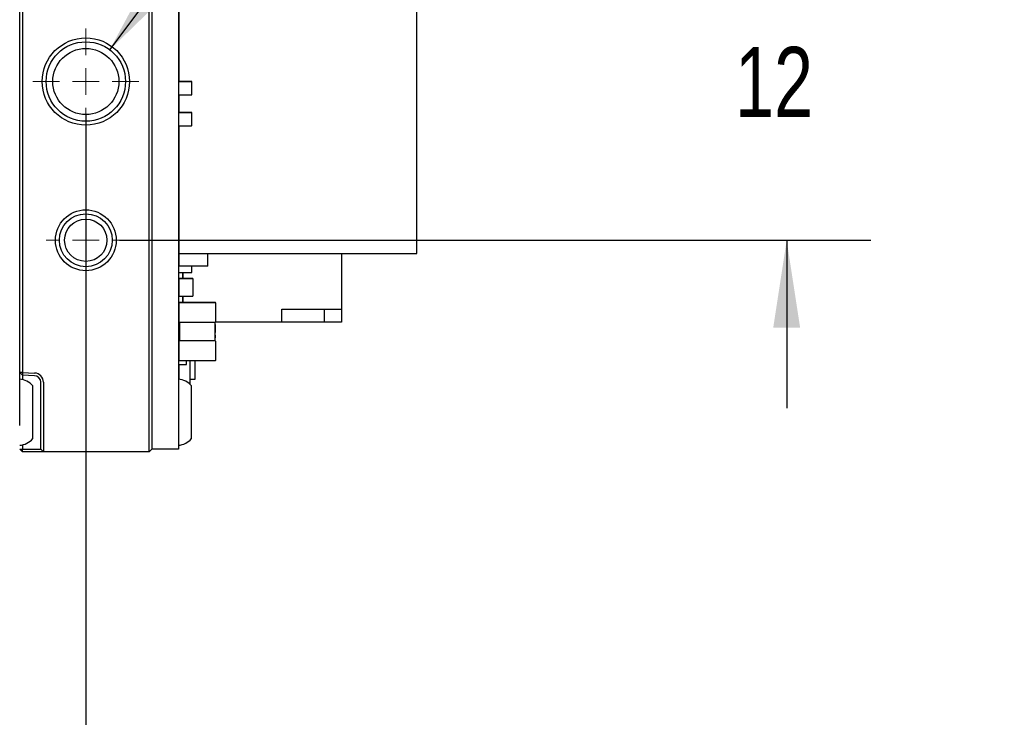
# Paper-space layout 'IX body' of a CAD drawing. Header units: millimetres. Extents: x 5 to 274, y 4 to 211.
# Tile 4 of 24: x 128 to 165, y 37 to 64. Entities that reach past the tile are written whole.
import ezdxf

# ---------------------------------------------------------------- set-up
doc = ezdxf.new("R2010")
doc.units = ezdxf.units.MM
doc.layers.add('DIMENSIONS', color=8, linetype='Continuous')
doc.styles.add('SLDTEXTSTYLE0', font='TXT', dxfattribs={"width": 0.75})
doc.styles.add('SLDTEXTSTYLE6', font='TXT', dxfattribs={"width": 0.678571})
doc.dimstyles.new('SLDDIMSTYLE11', dxfattribs={"dimtxt": 2.645833, "dimasz": 3.302, "dimexe": 0, "dimexo": 0.0625, "dimgap": 0.661458, "dimtad": 0, "dimtih": 1, "dimtoh": 1, "dimdec": 0, "dimrnd": 1e-09, "dimzin": 12, "dimdsep": 46, "dimtxsty": 'SLDTEXTSTYLE0', "dimsah": 1, "dimcen": 0.09, "dimadec": 0, "dimazin": 3, "dimtol": 1, "dimtp": 0.5, "dimtm": 0.5, "dimtfac": 1, "dimtdec": 1, "dimtmove": 0, "dimatfit": 0, "dimfxl": 1, "dimfrac": 2, "dimtolj": 1, "dimarcsym": 0})
doc.dimstyles.new('SLDDIMSTYLE8', dxfattribs={"dimtxt": 2.645833, "dimasz": 3.302, "dimexe": 0, "dimexo": 0.0625, "dimgap": 0.661458, "dimtad": 0, "dimtih": 1, "dimtoh": 1, "dimdec": 0, "dimrnd": 1e-09, "dimzin": 12, "dimdsep": 46, "dimtxsty": 'SLDTEXTSTYLE0', "dimsah": 1, "dimcen": 0.09, "dimadec": 0, "dimazin": 3, "dimtfac": 1, "dimtdec": 0, "dimtmove": 0, "dimatfit": 0, "dimfxl": 1, "dimfrac": 2, "dimtolj": 1, "dimtzin": 12, "dimarcsym": 0})
doc.dimstyles.new('SLDDIMSTYLE9', dxfattribs={"dimtxt": 2.645833, "dimasz": 3.302, "dimexe": 0, "dimexo": 0.0625, "dimgap": 0.661458, "dimtad": 0, "dimtih": 1, "dimtoh": 1, "dimdec": 6, "dimrnd": 1e-09, "dimzin": 12, "dimdsep": 46, "dimtxsty": 'SLDTEXTSTYLE0', "dimsah": 1, "dimcen": 0, "dimadec": 0, "dimazin": 3, "dimtfac": 1, "dimtofl": 0, "dimtmove": 0, "dimatfit": 3, "dimfxl": 1, "dimfrac": 2, "dimtolj": 1, "dimtzin": 12, "dimarcsym": 0})

# ---------------------------------------------------------------- blocks, each defined once
blk = doc.blocks.new('_D_47')
at = {"layer": 'DIMENSIONS'}
for p, q in [((156.542, 67.365), (156.542, 73.715)), ((131.319, 67.365), (159.717, 67.365)), ((131.319, 55.365), (159.717, 55.365)), ((156.542, 55.365), (156.542, 49.015))]:
    blk.add_line(p, q, dxfattribs=at)
for points in [[(156.542, 67.365), (157.05, 70.667), (156.034, 70.667)], [(156.542, 55.365), (156.034, 52.063), (157.05, 52.063)]]:
    blk.add_solid(points, dxfattribs=at)
at = {"layer": 'DIMENSIONS', "insert": (154.587, 62.674), "char_height": 2.6458, "attachment_point": 1, "style": 'SLDTEXTSTYLE0'}
blk.add_mtext('12', dxfattribs=at)
blk = doc.blocks.new('_D_49')
at = {"layer": 'DIMENSIONS'}
for p, q in [((130.049, 60.095), (130.049, 30.19)), ((118.049, 44.595), (118.049, 30.19)), ((118.049, 33.365), (111.699, 33.365)), ((130.049, 33.365), (136.399, 33.365))]:
    blk.add_line(p, q, dxfattribs=at)
for points in [[(118.049, 33.365), (114.747, 33.873), (114.747, 32.857)], [(130.049, 33.365), (133.351, 32.857), (133.351, 33.873)]]:
    blk.add_solid(points, dxfattribs=at)
at = {"layer": 'DIMENSIONS', "char_height": 2.6458, "attachment_point": 1, "style": 'SLDTEXTSTYLE0'}
for s, insert in [('12', (118.684, 34.674)), ('±0.5', (122.594, 34.674))]:
    blk.add_mtext(s, dxfattribs=dict(at, insert=insert))
blk = doc.blocks.new('SW_SYMBOL_HOLE_DEPTH')
at = {"layer": 'DIMENSIONS', "color": 0}
for p, q in [((0, 875), (800, 875)), ((400, 875), (400, 75)), ((100, 555), (400, 75)), ((700, 555), (400, 75))]:
    blk.add_line(p, q, dxfattribs=at)
blk = doc.blocks.new('_D_51')
at = {"layer": 'DIMENSIONS'}
for p, q in [((130.952, 62.563), (142.244, 77.549)), ((142.244, 77.549), (148.594, 77.549))]:
    blk.add_line(p, q, dxfattribs=at)
blk.add_solid([(130.952, 62.563), (133.345, 64.895), (132.533, 65.506)], dxfattribs=at)
at = {"layer": 'DIMENSIONS', "xscale": 0.003379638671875, "yscale": 0.003379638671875, "zscale": 0.003379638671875}
blk.add_blockref('SW_SYMBOL_HOLE_DEPTH', (162.254, 75.814), dxfattribs=at)
at = {"layer": 'DIMENSIONS', "attachment_point": 1}
for s, insert, char_height, style in [('M3 - 6H', (148.594, 78.858), 2.6458, 'SLDTEXTSTYLE6'), ('3', (167.03, 78.858), 2.646, 'SLDTEXTSTYLE0'), ('MIN', (169.96, 78.858), 2.6458, 'SLDTEXTSTYLE0')]:
    blk.add_mtext(s, dxfattribs=dict(at, insert=insert, char_height=char_height, style=style))
blk = doc.blocks.new('SW_CENTERMARKSYMBOL_32')
at = {"color": 0, "linetype": 'Continuous', "lineweight": 18}
for p, q in [((0, 1), (0, 2)), ((0, 0), (0, 0.5)), ((-1, 0), (-2, 0)), ((0, 0), (-0.5, 0)), ((0, 0), (0, -0.5)), ((0, 0), (0.5, 0)), ((1, 0), (2, 0)), ((0, -1), (0, -2))]:
    blk.add_line(p, q, dxfattribs=at)
blk = doc.blocks.new('SW_CENTERMARKSYMBOL_33')
at = {"color": 0, "linetype": 'Continuous', "lineweight": 18}
for p, q in [((0, 1), (0, 1.5)), ((0, 0), (0, 0.5)), ((-1, 0), (-1.5, 0)), ((0, 0), (-0.5, 0)), ((0, 0), (0, -0.5)), ((0, 0), (0.5, 0)), ((1, 0), (1.5, 0)), ((0, -1), (0, -1.5))]:
    blk.add_line(p, q, dxfattribs=at)

psp = doc.layouts.new('IX body')

# ---------------------------------------------------------------- linework, layer by layer
at = {"color": 7, "linetype": 'Continuous', "lineweight": 25}
for p, q in [((127.5491738, 50.3691047), (127.5491738, 74.3654231)), ((127.5491738, 48.3654231), (127.5491738, 74.3654231)), ((127.6491738, 74.3654231), (127.6491738, 50.361992)), ((132.4491738, 48.3654231), (132.4491738, 74.3654231)), ((132.5491738, 74.3654231), (132.5491738, 48.3654231)), ((133.5491738, 74.3654231), (133.5491738, 48.3654231)), ((133.5636635, 65.8654209), (133.5636635, 61.3655362)), ((142.5636633, 54.8654226), (142.5636633, 65.8654209)), ((133.5536629, 63.4555384), (133.5536629, 62.9755384)), ((133.5636629, 63.4555384), (133.5536629, 63.4555384)), ((133.5536629, 62.9755385), (133.5536629, 62.9255353)), ((133.5636629, 62.9755384), (133.5536629, 62.9755384)), ((133.5636629, 62.9255353), (133.5536629, 62.9255353)), ((133.5536629, 61.3555361), (133.5536629, 60.8755361)), ((133.5636629, 61.3555361), (133.5536629, 61.3555361)), ((133.5536632, 61.3753405), (133.5536632, 61.3555362)), ((133.5636632, 61.3753405), (133.5536632, 61.3753405)), ((133.5636629, 61.3655361), (134.0436629, 61.3655361)), ((133.5636629, 61.3555361), (133.5636629, 61.3655361)), ((134.0436629, 61.3655361), (133.5636629, 61.3655361)), ((134.0436629, 61.3555361), (134.0436629, 61.3655361)), ((134.0436629, 61.3555361), (134.0536629, 61.3555361)), ((134.0536629, 60.8755361), (134.0536629, 61.3555361)), ((133.5636629, 60.8755361), (133.5536629, 60.8755361)), ((133.5636629, 60.8755361), (133.5636629, 60.8655361)), ((133.5636629, 60.8655361), (134.0436629, 60.8655361)), ((133.5636635, 60.8655362), (133.5636635, 60.19554)), ((134.0436629, 60.8755361), (134.0536629, 60.8755361)), ((134.0436629, 60.8655361), (134.0436629, 60.8755361)), ((133.5536629, 60.565539), (133.5536629, 60.18554)), ((133.5636629, 60.565539), (133.5536629, 60.565539)), ((133.5536629, 60.1855398), (133.5536629, 59.7055398)), ((133.5636629, 60.1855398), (133.5536629, 60.1855398)), ((133.5636629, 60.1955398), (134.0436629, 60.1955398)), ((133.5636629, 60.1855398), (133.5636629, 60.1955398)), ((134.0436629, 60.1955398), (133.5636629, 60.1955398)), ((134.0436629, 60.1855398), (134.0436629, 60.1955398)), ((134.0436629, 60.1855398), (134.0536629, 60.1855398)), ((134.0536629, 59.7055398), (134.0536629, 60.1855398)), ((133.5536629, 59.70554), (133.5536629, 59.5403473)), ((133.5636629, 59.7055398), (133.5536629, 59.7055398)), ((133.5636629, 59.7055398), (133.5636629, 59.6955398)), ((133.5636629, 59.6955398), (134.0436629, 59.6955398)), ((133.5636635, 59.69554), (133.5636635, 54.8654226)), ((134.0436629, 59.7055398), (134.0536629, 59.7055398)), ((134.0436629, 59.6955398), (134.0436629, 59.7055398)), ((133.5536629, 59.5403473), (133.5636629, 59.5403473)), ((133.5536629, 58.9403473), (133.5536629, 58.7503473)), ((133.5636629, 58.9403473), (133.5536629, 58.9403473)), ((133.5536629, 58.9403473), (133.5636629, 58.9403473)), ((133.5536629, 56.0655028), (133.5536629, 55.8755028)), ((133.5536629, 55.8755028), (133.5636629, 55.8755028)), ((133.5536629, 55.2755028), (133.5536629, 55.0855028)), ((133.5636629, 55.2755028), (133.5536629, 55.2755028)), ((133.5536629, 55.2755028), (133.5536629, 55.2755028)), ((133.5536629, 55.2755028), (133.5636629, 55.2755028)), ((133.5636635, 54.8654226), (133.5636635, 54.3854241)), ((133.5636635, 54.8654226), (142.5636633, 54.8654226)), ((134.6636639, 54.3854241), (134.6636639, 54.8654226)), ((139.7136611, 54.8654226), (139.7136611, 52.7653182)), ((133.5536629, 54.6355387), (133.5536629, 54.1555387)), ((133.5636629, 54.6355387), (133.5536629, 54.6355387)), ((134.6636639, 54.3854241), (133.5636635, 54.3854241)), ((134.0536629, 54.1555387), (134.0536629, 54.3854241)), ((133.5636629, 54.1555387), (133.5536629, 54.1555387)), ((133.5636629, 54.1555387), (133.5636629, 54.1455387)), ((133.5636629, 54.1455387), (134.0436629, 54.1455387)), ((133.7136609, 53.9229249), (133.7136609, 54.1455388)), ((133.7136611, 54.1455388), (133.7136611, 53.9229249)), ((134.0436629, 54.1555387), (134.0536629, 54.1555387)), ((134.0436629, 54.1455387), (134.0436629, 54.1555387)), ((133.5536629, 53.8655401), (133.5536629, 53.3855401)), ((133.5636629, 53.8655401), (133.5536629, 53.8655401)), ((133.5636635, 53.9229249), (133.5636635, 53.9229248)), ((134.0936635, 53.9229249), (133.5636635, 53.9229249)), ((133.5636635, 53.9229248), (133.5636635, 53.2479248)), ((133.5636635, 53.9229248), (134.0936635, 53.9229248)), ((134.0936635, 53.9229248), (134.0936635, 53.9229249)), ((134.0936635, 53.9229248), (134.0936635, 53.2479248)), ((133.5636629, 53.3855401), (133.5536629, 53.3855401)), ((133.5636635, 53.2479248), (134.0936635, 53.2479248)), ((133.7136609, 53.0155865), (133.7136609, 53.2479248)), ((133.7136611, 53.2479248), (133.7136611, 53.0155865)), ((133.5636635, 52.2957465), (133.5636635, 52.9854265)), ((133.5636636, 52.9854265), (133.5636636, 52.2957465)), ((133.5938235, 53.0155865), (134.9335035, 53.0155865)), ((134.9335036, 53.0155865), (133.5938236, 53.0155865)), ((134.9548299, 53.0067528), (134.9548299, 53.0067529)), ((134.9636636, 52.2957465), (134.9636636, 52.9854265)), ((133.5636609, 52.7653183), (133.563661, 52.7653182)), ((133.5636609, 52.5653183), (133.563661, 52.5653182)), ((137.4636611, 52.7653182), (139.7136611, 52.7653182)), ((137.4636611, 52.2653182), (137.4636611, 52.7653182)), ((139.0636611, 52.7653182), (139.0636611, 52.2653182)), ((139.7136611, 52.7653182), (139.7136611, 52.2653182)), ((133.5724972, 52.2744202), (133.5724972, 52.2744201)), ((133.5938235, 52.2655865), (133.5938235, 51.5655865)), ((133.5938236, 52.2655865), (133.6216154, 52.2655865)), ((133.5938236, 51.5655865), (133.5938236, 52.2655865)), ((133.6216154, 52.2655865), (133.6239836, 52.2655865)), ((133.6239836, 52.2655865), (134.9033436, 52.2655865)), ((134.9078653, 52.2655865), (134.9335036, 52.2655865)), ((134.9335035, 52.1471074), (134.9335035, 52.1229886)), ((134.9335035, 52.0933656), (134.9335035, 52.1174913)), ((134.9335036, 51.5655865), (134.9335036, 52.2655865)), ((137.4636611, 52.2653182), (134.9335036, 52.2653182)), ((134.9335035, 52.1813501), (134.9385036, 52.1813501)), ((134.9335035, 52.1813501), (134.9335035, 52.1755793)), ((134.9385036, 52.1174913), (134.9385035, 52.0933656)), ((134.9385036, 52.1813501), (134.9385036, 52.0144116)), ((139.0636611, 52.2653182), (137.4636611, 52.2653182)), ((139.7136611, 52.2653182), (139.0636611, 52.2653182)), ((134.9335035, 52.0686833), (134.9335035, 52.0630684)), ((134.9335035, 52.0271094), (134.9335035, 52.0197319)), ((134.9335035, 52.0018833), (134.9335035, 51.9719851)), ((134.9335035, 51.9722735), (134.9335035, 51.9231646)), ((134.9335035, 51.9455594), (134.9335035, 51.9722735)), ((134.9335035, 51.9194269), (134.9335035, 51.9562736)), ((134.9335035, 51.9234261), (134.9335035, 51.9194269)), ((134.9335035, 51.9006309), (134.9335035, 51.8740484)), ((134.9335035, 51.8954415), (134.9335035, 51.9006309)), ((134.9335035, 51.854936), (134.9335035, 51.8791401)), ((134.9335035, 51.8046533), (134.9335035, 51.7972891)), ((134.9335035, 51.7270114), (134.9335035, 51.7504162)), ((134.9335035, 52.0772213), (134.9335035, 52.0717302)), ((134.9335035, 52.0382224), (134.9335035, 52.0325941)), ((134.9335035, 52.0144116), (134.9385036, 52.0144116)), ((134.9335035, 52.0018833), (134.9335035, 52.0144116)), ((134.9335035, 52.0018833), (134.9385036, 52.0018833)), ((134.9385036, 51.9562736), (134.9335035, 51.9562736)), ((134.9385036, 51.9234261), (134.9335035, 51.9234261)), ((134.9385036, 51.8791401), (134.9335035, 51.8791401)), ((134.9335035, 51.8687676), (134.9335035, 51.8631457)), ((134.9385036, 51.8687676), (134.9335035, 51.8687676)), ((134.9335035, 51.8547722), (134.9335035, 51.8492811)), ((134.9335035, 51.8157663), (134.9335035, 51.810138)), ((134.9335035, 51.7755575), (134.9335035, 51.7919426)), ((134.9385036, 51.7919426), (134.9335035, 51.7919426)), ((134.9385036, 51.7755575), (134.9335035, 51.7755575)), ((134.9335035, 51.7755575), (134.9335035, 51.7270114)), ((134.9385036, 51.741335), (134.9335035, 51.741335)), ((134.9335035, 51.6971398), (134.9335035, 51.741335)), ((134.9385035, 52.0686833), (134.9385035, 52.0197319)), ((134.9385036, 52.0144116), (134.9385035, 51.9845001)), ((134.9385035, 51.9455594), (134.9385036, 51.9722735)), ((134.9385035, 51.9194269), (134.9385036, 51.9562736)), ((134.9385035, 51.8954415), (134.9385036, 51.9006309)), ((134.9385035, 51.854936), (134.9385036, 51.8791401)), ((134.9385035, 51.7972891), (134.9385035, 51.854936)), ((134.9385035, 51.7620182), (134.9385036, 51.7919426)), ((134.9385036, 51.7270114), (134.9385035, 51.7504162)), ((134.9385036, 52.0772213), (134.9385036, 52.0325941)), ((134.9385036, 51.9562736), (134.9385036, 52.0018833)), ((134.9385036, 51.8791401), (134.9385036, 51.9234261)), ((134.9385036, 51.7919426), (134.9385036, 51.8687676)), ((134.9385036, 51.810138), (134.9385036, 51.8547722)), ((134.9385036, 51.741335), (134.9385036, 51.7755575)), ((134.9385036, 51.6971398), (134.9385036, 51.741335)), ((133.5636635, 51.5854272), (133.5636635, 51.5354265)), ((133.5938235, 51.5854272), (133.5636635, 51.5854272)), ((133.5636635, 50.8457465), (133.5636635, 51.5354265)), ((133.5636636, 51.5354265), (133.5636636, 50.8457465)), ((133.6239836, 51.5655865), (133.5938236, 51.5655865)), ((134.9033436, 51.5655865), (133.6239836, 51.5655865)), ((134.9335036, 51.5655865), (134.9033436, 51.5655865)), ((134.9335035, 51.7187751), (134.9335035, 51.6961106)), ((134.9335035, 51.6961106), (134.9335035, 51.6799268)), ((134.9335035, 51.6503565), (134.9335035, 51.6802417)), ((134.9385035, 51.6503565), (134.9335035, 51.6503565)), ((134.9335035, 51.7098515), (134.9335035, 51.6971398)), ((134.9385036, 51.7098515), (134.9335035, 51.7098515)), ((134.9335035, 51.6802417), (134.9385036, 51.6802417)), ((134.9385035, 51.6503565), (134.9385036, 51.6802417)), ((134.9385036, 51.6802417), (134.9385036, 51.7098515)), ((134.9548299, 51.5567528), (134.9548299, 51.5567529)), ((134.9636636, 50.8457465), (134.9636636, 51.5354265)), ((133.5536632, 51.2563434), (133.5536632, 51.1163434)), ((133.5536632, 51.1163434), (133.5636632, 51.1163434)), ((133.5536632, 50.8163434), (133.5536632, 50.6763434)), ((133.5636632, 50.8163434), (133.5536632, 50.8163434)), ((133.5536632, 50.8163434), (133.5636632, 50.8163434)), ((133.5536632, 50.6655059), (133.5536632, 50.5255059)), ((133.5636632, 50.8163434), (133.5636632, 50.8457465)), ((133.5871092, 50.8163434), (133.5636632, 50.8163434)), ((133.5636632, 50.8163434), (133.5871092, 50.8163434)), ((133.5636632, 50.6763434), (133.5636632, 50.6663434)), ((133.5636632, 50.6663434), (133.8436632, 50.6663434)), ((133.5636635, 50.6663434), (133.5636635, 50.1140942)), ((133.5724972, 50.8244202), (133.5724972, 50.8244201)), ((133.5938236, 50.8155865), (134.9335036, 50.8155865)), ((133.8436632, 50.6663434), (133.8436632, 50.6763434)), ((133.8536632, 50.6763434), (133.8536632, 50.8155865)), ((133.9936627, 49.9217609), (133.9936627, 50.8155865)), ((134.1636623, 50.8155865), (134.1636623, 50.1054249)), ((127.5491738, 50.3691047), (127.6491129, 50.2619331)), ((127.6491738, 50.361992), (127.5491738, 50.3691047)), ((127.6491738, 50.361992), (127.6491129, 50.2619331)), ((128.1078987, 50.245912), (127.6491129, 50.2619331)), ((127.6491129, 50.2619331), (127.6491129, 50.1004026)), ((127.6491738, 50.361992), (128.1113886, 50.3458511)), ((133.5536632, 50.5255059), (133.5636632, 50.5255059)), ((128.3491738, 48.3654231), (128.3491738, 49.9960643)), ((128.4491738, 49.9960643), (128.4491738, 48.3654231)), ((133.5536632, 50.2255059), (133.5536632, 50.1150417)), ((133.5636632, 50.2255059), (133.5536632, 50.2255059)), ((133.5536632, 50.2255059), (133.5536632, 50.2255059)), ((133.5536632, 50.2255059), (133.5636632, 50.2255059)), ((134.1636623, 50.1054249), (133.9936627, 50.1054249)), ((128.0491738, 47.8654231), (128.0491738, 49.8654231)), ((134.0491738, 47.8654231), (134.0491738, 49.8654231)), ((128.3491738, 47.4654231), (128.3491738, 48.3654231)), ((128.4491738, 48.3654231), (128.4491738, 47.3654231)), ((132.4491738, 47.3654231), (132.4491738, 48.3654231)), ((132.5491738, 48.3654231), (132.5491738, 47.4654231)), ((133.5491738, 48.3654231), (133.5491738, 47.4654231)), ((127.5491738, 47.4654231), (127.6491129, 47.4654231)), ((127.5491738, 47.4654231), (127.6491738, 47.3654231)), ((127.6491129, 47.6304436), (127.6491129, 47.4654231)), ((127.6491129, 47.4654231), (128.1078987, 47.4654231)), ((127.6491738, 47.3654231), (127.6491129, 47.4654231)), ((128.1113886, 47.3654231), (127.6491738, 47.3654231)), ((128.1078987, 47.4654231), (128.3491738, 47.4654231)), ((128.4491738, 47.3654231), (128.1113886, 47.3654231)), ((128.3491738, 47.4654231), (128.4491738, 47.3654231)), ((132.4491738, 47.3654231), (128.4491738, 47.3654231)), ((132.4491738, 47.3654231), (132.5491738, 47.4654231)), ((133.5491738, 47.4654231), (132.5491738, 47.4654231))]:
    psp.add_line(p, q, dxfattribs=at)
for centre, radius in [((130.0491738, 61.3654231), 1.65), ((130.0491738, 61.3654231), 1.5), ((130.0491738, 61.3654231), 1.25), ((130.0491738, 55.3654231), 1.15), ((130.0491738, 55.3654231), 1), ((130.0491738, 55.3654231), 0.8)]:
    psp.add_circle(centre, radius, dxfattribs=at)
for centre, radius, start, end in [((133.5636629, 63.4555384), 0.01, 90, 180), ((133.5636629, 63.4555384), 0.01, 90, 180), ((133.5636629, 62.9755384), 0.01, 180, 270), ((133.5636629, 62.9255353), 0.01, 180, 270), ((133.5636629, 61.3555361), 0.01, 90, 180), ((133.5636629, 61.3555361), 0.01, 90, 180), ((133.5636632, 61.3753405), 0.01, 90, 180), ((133.5636632, 61.3753405), 0.01, 90, 180), ((134.0436629, 61.3555361), 0.01, 0, 90), ((134.0436629, 61.3555361), 0.01, 0, 90), ((133.5636629, 60.8755361), 0.01, 180, 270), ((134.0436629, 60.8755361), 0.01, 270, 0), ((133.5636629, 60.565539), 0.01, 90, 180), ((133.5636629, 60.565539), 0.01, 90, 180), ((133.5636629, 60.1855398), 0.01, 90, 180), ((133.5636629, 60.1855398), 0.01, 90, 180), ((134.0436629, 60.1855398), 0.01, 0, 90), ((134.0436629, 60.1855398), 0.01, 0, 90), ((133.5636629, 59.7055398), 0.01, 180, 270), ((134.0436629, 59.7055398), 0.01, 270, 0), ((133.5636629, 58.7503473), 0.01, 180, 270), ((133.5636629, 56.0655028), 0.01, 90, 180), ((133.5636629, 56.0655028), 0.01, 90, 180), ((133.5636629, 55.0855028), 0.01, 180, 270), ((133.5636629, 54.6355387), 0.01, 90, 180), ((133.5636629, 54.6355387), 0.01, 90, 180), ((133.5636629, 54.1555387), 0.01, 180, 270), ((134.0436629, 54.1555387), 0.01, 270, 360), ((133.5636629, 53.8655402), 0.01, 90, 180), ((133.5636629, 53.8655401), 0.01, 90, 180), ((133.5636629, 53.3855401), 0.01, 180, 270), ((133.5938235, 52.9854265), 0.03016, 90, 179.9999975), ((133.5938236, 52.9854265), 0.03016, 90, 179.9999975), ((134.9335035, 52.9854265), 0.03016, 45, 90), ((134.9335036, 52.9854265), 0.03016, 0.0000025, 90), ((133.5938235, 52.2957465), 0.03016, 179.9999975, 225), ((133.5938236, 52.2957465), 0.03016, 179.9999975, 270), ((134.9335036, 52.2957465), 0.03016, 270, 359.9999975), ((133.5938235, 51.5354265), 0.03016, 90, 179.9999975), ((133.5938236, 51.5354265), 0.03016, 90, 179.9999975), ((134.9335035, 51.5354265), 0.03016, 45, 90), ((134.9335036, 51.5354265), 0.03016, 0.0000025, 90), ((133.5636632, 51.2563434), 0.01, 90, 180), ((133.5636632, 51.2563434), 0.01, 90, 180), ((133.5636632, 50.6763434), 0.01, 180, 270), ((133.5636632, 50.6655059), 0.01, 147.21013801, 180), ((133.5636632, 50.6655059), 0.01, 147.21017972, 180), ((133.5938235, 50.8457465), 0.03016, 179.9999975, 225), ((133.5938236, 50.8457465), 0.03016, 179.9999975, 270), ((133.8436632, 50.6763434), 0.01, 270, 0), ((134.9335036, 50.8457465), 0.03016, 270, 0.0000025), ((128.0991738, 49.9960643), 0.25, 0, 88), ((128.0991738, 49.9960643), 0.35, 0, 88), ((127.4879263, 49.3679281), 0.75, 41.55407748, 85.31582017), ((133.4879263, 49.3679281), 0.75, 41.55407748, 85.31582017), ((127.4879263, 48.3629181), 0.75, 274.68417983, 318.44592252), ((133.4879263, 48.3629181), 0.75, 274.68417983, 318.44592252)]:
    psp.add_arc(centre, radius, start, end, dxfattribs=at)

# ---------------------------------------------------------------- block references
at = {"color": 7, "linetype": 'Continuous', "lineweight": 0}
for name, p in [('SW_CENTERMARKSYMBOL_32', (130.0491738, 61.3654231)), ('SW_CENTERMARKSYMBOL_33', (130.0491738, 55.3654231))]:
    psp.add_blockref(name, p, dxfattribs=at)

# ---------------------------------------------------------------- dimensions: what is measured, and where the dimension line sits
at = {"layer": 'DIMENSIONS'}
dim = psp.add_diameter_dim_2p(p1=(129.1464929, 60.1674385), p2=(130.9518548, 62.5634077), text='M3 - 6H {\\fGDT;x} 3\\P', dimstyle='SLDDIMSTYLE9', override={"dimpost": '<>'}, dxfattribs=at)
dim.commit()
dim.dimension.update_dxf_attribs({"geometry": '_D_51', "text_midpoint": (162.5950905, 77.5493175), "dimtype": 163})
for base, p1, p2, angle, dimstyle, picture, middle in [((156.5415511, 55.3654231), (130.0491738, 67.3654231), (130.0491738, 55.3654231), 90, 'SLDDIMSTYLE8', '_D_47', (156.5415511, 61.3654231)), ((130.0491738, 33.3654231), (118.0491738, 45.8654231), (130.0491738, 61.3654231), 0, 'SLDDIMSTYLE11', '_D_49', (124.0491738, 33.3654231))]:
    dim = psp.add_linear_dim(base=base, p1=p1, p2=p2, angle=angle, dimstyle=dimstyle, dxfattribs=at)
    dim.commit()
    dim.dimension.update_dxf_attribs({"geometry": picture, "text_midpoint": middle, "dimtype": 160})

doc.saveas('drawing.dxf')
